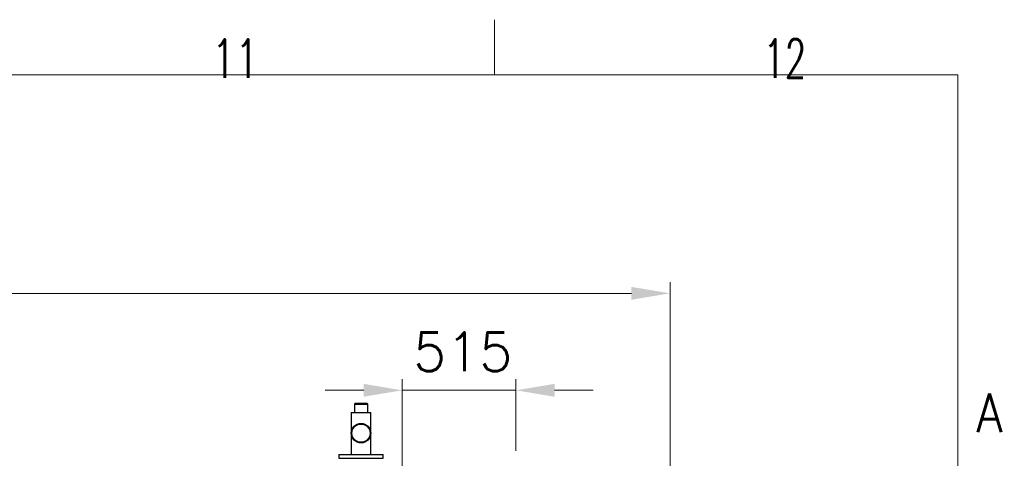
# Model space of a CAD drawing. Header units: inches. Extents: x 0 to 29700, y -16 to 21000.
# Tile 186 of 186: x 25198 to 29661, y 19011 to 21000. Entities that reach past the tile are written whole.
import ezdxf

# ---------------------------------------------------------------- set-up
doc = ezdxf.new("R2010")
doc.units = ezdxf.units.IN
doc.layers.add('210', color=7, linetype='Continuous', true_color=0xffffff)
doc.layers.add('254', color=7, linetype='Continuous', true_color=0xffffff)
doc.styles.add('latin_extended', font='simplex.shx')
doc.dimstyles.get("Standard").update_dxf_attribs({"dimtxt": 0.18, "dimasz": 0.18, "dimexe": 0.18, "dimexo": 0.0625, "dimgap": 0.09, "dimtad": 0, "dimtih": 1, "dimtoh": 1, "dimdec": 4, "dimzin": 0, "dimdsep": 46, "dimtxsty": 'Standard', "dimcen": 0.09, "dimadec": 0, "dimazin": 0, "dimtfac": 1, "dimtdec": 4, "dimtofl": 0, "dimtmove": 0, "dimatfit": 3, "dimfxl": 1, "dimtolj": 1, "dimtzin": 0, "dimarcsym": 0})

# ---------------------------------------------------------------- blocks, each defined once
blk = doc.blocks.new('_U5')
at = {"layer": '254', "color": 3, "linetype": 'Continuous', "lineweight": 13, "transparency": 16777216}
for p, q in [((18208.1, 16343.4), (18208.1, 19809.1)), ((28145.6, 18813.5), (28145.6, 19809.1)), ((18383.1, 19759.1), (27970.6, 19759.1))]:
    blk.add_line(p, q, dxfattribs=at)
at = {"layer": '254', "color": 3, "transparency": 16777216}
for points in [[(18383.1, 19788.3), (18383.1, 19730), (18208.1, 19759.1)], [(27970.6, 19730), (27970.6, 19788.3), (28145.6, 19759.1)]]:
    blk.add_solid(points, dxfattribs=at)
at = {"layer": 'Defpoints', "color": 0, "transparency": 16777216}
for p in [(28145.6, 19759.1), (28145.6, 18763.5), (18208.1, 16293.4)]:
    blk.add_point(p, dxfattribs=at)
at = {"layer": '254', "color": 2, "lineweight": 13, "transparency": 16777216, "insert": (22868.5, 20021.6), "char_height": 175, "attachment_point": 1, "style": 'latin_extended'}
blk.add_mtext('\\A1;9938', dxfattribs=at)
blk = doc.blocks.new('_U6')
at = {"layer": '254', "color": 3, "linetype": 'Continuous', "lineweight": 13, "transparency": 16777216}
for p, q in [((26932.1, 16464.6), (26932.1, 19369.5)), ((27447.1, 19044.6), (27447.1, 19369.5)), ((26757.1, 19319.5), (26582.1, 19319.5)), ((26932.1, 19319.5), (27447.1, 19319.5)), ((27622.1, 19319.5), (27797.1, 19319.5))]:
    blk.add_line(p, q, dxfattribs=at)
at = {"layer": '254', "color": 3, "transparency": 16777216}
for points in [[(26757.1, 19290.3), (26757.1, 19348.7), (26932.1, 19319.5)], [(27622.1, 19348.7), (27622.1, 19290.3), (27447.1, 19319.5)]]:
    blk.add_solid(points, dxfattribs=at)
at = {"layer": 'Defpoints', "color": 0, "transparency": 16777216}
for p in [(27447.1, 19319.5), (27447.1, 18994.6), (26932.1, 16414.6)]:
    blk.add_point(p, dxfattribs=at)
at = {"layer": '254', "color": 2, "lineweight": 13, "transparency": 16777216, "insert": (26981.3, 19582), "char_height": 175, "attachment_point": 1, "style": 'latin_extended'}
blk.add_mtext('\\A1;515', dxfattribs=at)

msp = doc.modelspace()

# ---------------------------------------------------------------- linework, layer by layer
at = {"layer": '210', "color": 7, "linetype": 'Continuous', "lineweight": 18}
for p, q in [((27350, 20750), (27350, 21000)), ((250, 20750), (29450, 20750)), ((29450, 250), (29450, 20750))]:
    msp.add_line(p, q, dxfattribs=at)
at = {"layer": '254', "color": 2, "linetype": 'Continuous', "lineweight": 25}
for p, q in [((26716.934, 19259.133), (26714.934, 19257.133)), ((26714.934, 19257.133), (26714.934, 19219.133)), ((26714.934, 19257.133), (26767.219, 19257.133)), ((26765.751, 19259.133), (26716.934, 19259.133)), ((26773.234, 19259.133), (26765.751, 19259.133)), ((26767.219, 19257.133), (26775.234, 19257.133)), ((26775.234, 19257.133), (26773.234, 19259.133)), ((26775.234, 19219.133), (26775.234, 19257.133)), ((26700.634, 19219.133), (26700.634, 19125.133)), ((26700.634, 19219.133), (26789.534, 19219.133)), ((26789.534, 19125.133), (26789.534, 19219.133)), ((26700.634, 19125.133), (26700.634, 19029.133)), ((26789.534, 19029.133), (26789.534, 19125.133)), ((26645.084, 19029.133), (26645.084, 19011.133)), ((26645.084, 19029.133), (26845.084, 19029.133)), ((26845.084, 19011.133), (26845.084, 19029.133)), ((26645.084, 19011.133), (26845.084, 19011.133)), ((26812.584, 19009.633), (26812.584, 19011.133))]:
    msp.add_line(p, q, dxfattribs=at)
for radius in [44.45, 42.45, 41.25]:
    msp.add_circle((26745.084, 19125.133), radius, dxfattribs=at)

# ---------------------------------------------------------------- texts
at = {"layer": '210', "color": 211, "linetype": 'Continuous', "lineweight": 18, "char_height": 175, "attachment_point": 7, "line_spacing_factor": 0.963855, "style": 'latin_extended'}
for s, insert in [('\\W0.7031;11', (26069.16, 20736.628)), ('\\W0.6453;12', (28569.16, 20736.628)), ('\\W0.8818;A', (29533.887, 19129.555))]:
    msp.add_mtext(s, dxfattribs=dict(at, insert=insert))

# ---------------------------------------------------------------- dimensions: what is measured, and where the dimension line sits
at = {"layer": '254', "color": 2, "linetype": 'Continuous', "lineweight": 13}
for base, p1, p2, picture, middle in [((28145.59, 19759.133), (18208.084, 16293.433), (28145.59, 18763.493), '_U5', (23176.837, 19759.133)), ((27447.084, 19319.509), (26932.084, 16414.633), (27447.084, 18994.633), '_U6', (27189.584, 19319.509))]:
    dim = msp.add_linear_dim(base=base, p1=p1, p2=p2, dimstyle='Standard', override={"dimscale": 50, "dimtxt": 3.5, "dimasz": 3.5, "dimexe": 1, "dimexo": 1, "dimgap": 1.75, "dimtad": 1, "dimtih": 1, "dimtoh": 0, "dimdec": 0, "dimlfac": 1, "dimzin": 8, "dimdsep": 46, "dimlunit": 2, "dimtxsty": 'latin_extended', "dimsah": 1, "dimse1": 0, "dimse2": 0, "dimsd1": 0, "dimsd2": 0, "dimclrd": 3, "dimclre": 3, "dimclrt": 2, "dimtol": 0, "dimtm": -0.1, "dimtfac": 0.714286, "dimtdec": 3, "dimtofl": 1, "dimtmove": 0, "dimtzin": 8, "dimlwd": 13, "dimlwe": 13}, dxfattribs=at)
    dim.commit()
    dim.dimension.update_dxf_attribs({"geometry": picture, "text_midpoint": middle, "dimtype": 160})

doc.saveas('drawing.dxf')
